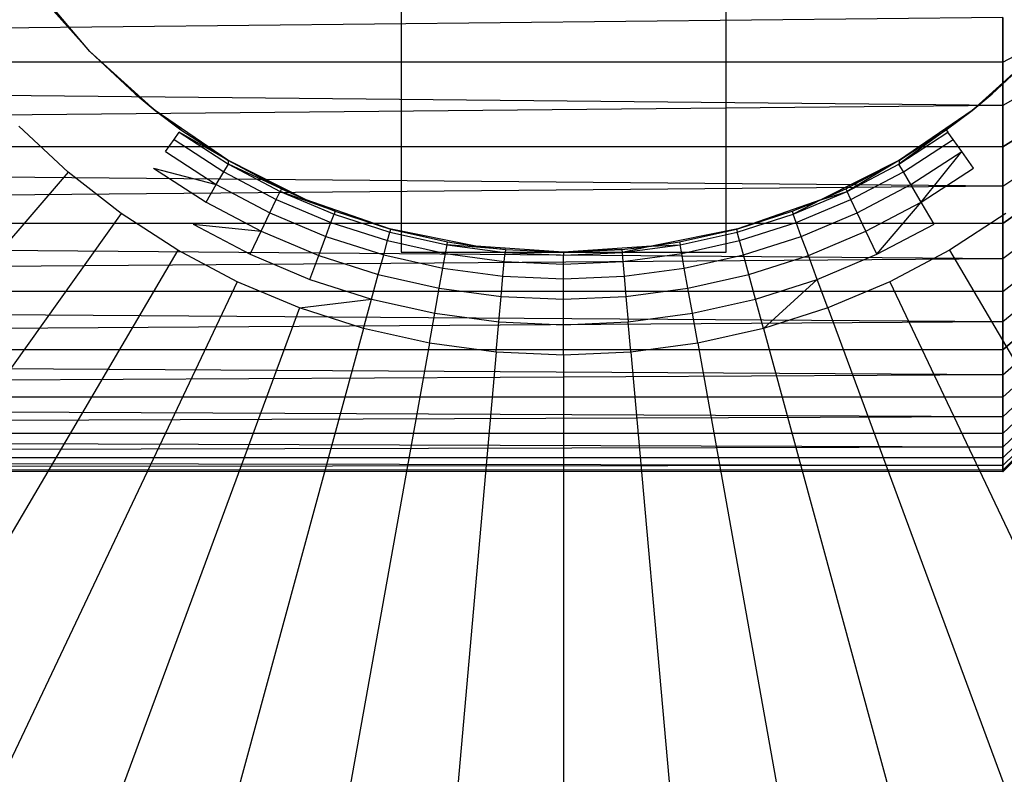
# Model space of a CAD drawing. Extents: x 1 to 115, y -55 to 55.
# Tile 5 of 86: x 8.31 to 10.55, y -2.69 to -0.97. Entities that reach past the tile are written whole.
import ezdxf

# ---------------------------------------------------------------- set-up
doc = ezdxf.new("R2010")
doc.units = 0
doc.header["$LTSCALE"] = 25.4
doc.layers.get('0').update_dxf_attribs({"linetype": 'CONTINUOUS'})

# ---------------------------------------------------------------- blocks, each defined once
blk = doc.blocks.new('NL2500025450_STL')
at = {"color": 0}
for p, q in [((12.55, 0, 53.8096), (10.55, -2, 53.8096)), ((10.55, -1.9965, 53.6911), (12.55, 0, 53.8096)), ((10.55, -1.986, 53.573), (12.55, 0, 53.8096)), ((10.55, -1.9965, 53.6911), (12.55, 0, 53.8096)), ((12.55, 0, 53.8096), (10.55, -2, 53.8096)), ((12.55, 0, 53.8096), (10.55, -1.9965, 53.9281)), ((12.55, 0, 53.8096), (10.55, -1.944, 53.3398)), ((10.55, -1.9128, 53.2255), (12.55, 0, 53.8096)), ((12.55, 0, 53.8096), (10.55, -1.944, 53.3398)), ((12.55, 0, 53.8096), (10.55, -1.9685, 53.4558)), ((12.55, 0, 53.8096), (10.55, -1.9685, 53.4558)), ((10.55, -1.986, 53.573), (12.55, 0, 53.8096)), ((12.55, 0, 53.8096), (10.55, -1.8748, 53.1132)), ((10.55, -1.8303, 53.0033), (12.55, 0, 53.8096)), ((10.55, -1.7793, 52.8963), (12.55, 0, 53.8096)), ((10.55, -1.8303, 53.0033), (12.55, 0, 53.8096)), ((12.55, 0, 53.8096), (10.55, -1.8748, 53.1132)), ((10.55, -1.9128, 53.2255), (12.55, 0, 53.8096)), ((12.55, 0, 53.8096), (10.55, -1.6588, 52.6923)), ((10.55, -1.5897, 52.596), (12.55, 0, 53.8096)), ((12.55, 0, 53.8096), (10.55, -1.6588, 52.6923)), ((12.55, 0, 53.8096), (10.55, -1.7221, 52.7925)), ((12.55, 0, 53.8096), (10.55, -1.7221, 52.7925)), ((10.55, -1.7793, 52.8963), (12.55, 0, 53.8096)), ((12.55, 0, 53.8096), (10.55, -1.515, 52.5039)), ((10.55, -1.435, 52.4165), (12.55, 0, 53.8096)), ((10.55, -1.35, 52.3339), (12.55, 0, 53.8096)), ((10.55, -1.435, 52.4165), (12.55, 0, 53.8096)), ((12.55, 0, 53.8096), (10.55, -1.515, 52.5039)), ((10.55, -1.5897, 52.596), (12.55, 0, 53.8096)), ((12.55, 0, 53.8096), (10.55, -1.166, 52.1846)), ((10.55, -1.0676, 52.1184), (12.55, 0, 53.8096)), ((12.55, 0, 53.8096), (10.55, -1.166, 52.1846)), ((12.55, 0, 53.8096), (10.55, -1.2602, 52.2565)), ((12.55, 0, 53.8096), (10.55, -1.2602, 52.2565)), ((10.55, -1.35, 52.3339), (12.55, 0, 53.8096)), ((10.55, -1.0676, 52.1184), (12.55, 0, 53.8096)), ((10.55, -1.0676, 55.5008), (12.55, 0, 53.8096)), ((12.55, 0, 53.8096), (10.55, -1.166, 55.4346)), ((10.55, -1.2602, 55.3626), (12.55, 0, 53.8096)), ((10.55, -1.35, 55.2852), (12.55, 0, 53.8096)), ((10.55, -1.2602, 55.3626), (12.55, 0, 53.8096)), ((12.55, 0, 53.8096), (10.55, -1.166, 55.4346)), ((10.55, -1.0676, 55.5008), (12.55, 0, 53.8096)), ((12.55, 0, 53.8096), (10.55, -1.515, 55.1152)), ((10.55, -1.5897, 55.0232), (12.55, 0, 53.8096)), ((12.55, 0, 53.8096), (10.55, -1.515, 55.1152)), ((12.55, 0, 53.8096), (10.55, -1.435, 55.2027)), ((12.55, 0, 53.8096), (10.55, -1.435, 55.2027)), ((10.55, -1.35, 55.2852), (12.55, 0, 53.8096)), ((12.55, 0, 53.8096), (10.55, -1.6588, 54.9269)), ((10.55, -1.7221, 54.8266), (12.55, 0, 53.8096)), ((10.55, -1.7793, 54.7228), (12.55, 0, 53.8096)), ((10.55, -1.7221, 54.8266), (12.55, 0, 53.8096)), ((12.55, 0, 53.8096), (10.55, -1.6588, 54.9269)), ((10.55, -1.5897, 55.0232), (12.55, 0, 53.8096)), ((12.55, 0, 53.8096), (10.55, -1.8748, 54.506)), ((10.55, -1.9128, 54.3937), (12.55, 0, 53.8096)), ((12.55, 0, 53.8096), (10.55, -1.8748, 54.506)), ((12.55, 0, 53.8096), (10.55, -1.8303, 54.6158)), ((12.55, 0, 53.8096), (10.55, -1.8303, 54.6158)), ((10.55, -1.7793, 54.7228), (12.55, 0, 53.8096)), ((12.55, 0, 53.8096), (10.55, -1.944, 54.2794)), ((10.55, -1.9685, 54.1634), (12.55, 0, 53.8096)), ((10.55, -1.986, 54.0461), (12.55, 0, 53.8096)), ((10.55, -1.9685, 54.1634), (12.55, 0, 53.8096)), ((12.55, 0, 53.8096), (10.55, -1.944, 54.2794)), ((10.55, -1.9128, 54.3937), (12.55, 0, 53.8096)), ((12.55, 0, 53.8096), (10.55, -1.9965, 53.9281)), ((10.55, -1.986, 54.0461), (12.55, 0, 53.8096)), ((9.18, -0.4979, 215.8196), (9.18, -1.5, 213.8096)), ((9.18, -0.4979, 215.8196), (9.18, -1.5, 213.8096)), ((9.92, -1.5, 213.8096), (9.92, -0.4979, 215.8196)), ((9.92, -1.5, 213.8096), (9.92, -0.4979, 215.8196)), ((9.18, -0.5902, 213.8096), (9.18, -1.5, 213.8096)), ((9.18, -0.5902, 213.8096), (9.18, -1.5, 213.8096)), ((9.92, -1.5, 213.8096), (9.92, -0.5902, 213.8096)), ((9.92, -1.5, 213.8096), (9.92, -0.5902, 213.8096)), ((8.4718, -1.0428, 221.8096), (8.3424, -0.8898, 221.8096)), ((8.4718, -1.0428, 221.8096), (8.3424, -0.8898, 221.8096)), ((8.3892, -0.95, 216.541), (8.4718, -1.0428, 221.8096)), ((8.3892, -0.95, 216.541), (8.4718, -1.0428, 221.8096)), ((8.3892, -0.95, 216.541), (8.4718, -1.0428, 216.541)), ((10.55, -0.9656, 52.0581), (0.7752, -1.0676, 52.1184)), ((10.55, -0.9656, 52.0581), (0.7752, -1.0676, 52.1184)), ((10.55, -0.9656, 55.5611), (0.7752, -1.0676, 55.5008)), ((10.55, -0.9656, 55.5611), (0.7752, -1.0676, 55.5008)), ((10.55, -0.9656, 52.0581), (10.55, -1.0676, 52.1184)), ((10.55, -1.0676, 55.5008), (10.55, -0.9656, 55.5611)), ((10.55, -0.9656, 52.0581), (10.55, -1.0676, 52.1184)), ((10.55, -1.0676, 55.5008), (10.55, -0.9656, 55.5611)), ((8.4718, -1.0428, 216.541), (8.4718, -1.0428, 221.8096)), ((8.4718, -1.0428, 216.541), (8.4718, -1.0428, 221.8096)), ((8.4718, -1.0428, 216.541), (8.6204, -1.1772, 221.8096)), ((8.6204, -1.1772, 221.8096), (8.4718, -1.0428, 221.8096)), ((8.4718, -1.0428, 216.541), (8.6204, -1.1772, 221.8096)), ((8.4718, -1.0428, 216.541), (8.5746, -1.1395, 216.541)), ((8.6204, -1.1772, 221.8096), (8.4718, -1.0428, 221.8096)), ((10.6282, -1.0428, 221.8096), (10.4796, -1.1772, 221.8096)), ((10.6282, -1.0428, 221.8096), (10.4796, -1.1772, 221.8096)), ((10.6223, -1.0489, 216.541), (10.4796, -1.1772, 221.8096)), ((10.6223, -1.0489, 216.541), (10.4796, -1.1772, 221.8096)), ((10.5254, -1.1395, 216.541), (10.6223, -1.0489, 216.541)), ((10.55, -1.0676, 52.1184), (0.7752, -1.0676, 52.1184)), ((10.55, -1.0676, 52.1184), (0.7752, -1.0676, 52.1184)), ((10.55, -1.166, 52.1846), (0.7752, -1.0676, 52.1184)), ((10.55, -1.166, 52.1846), (0.7752, -1.0676, 52.1184)), ((10.55, -1.166, 55.4346), (0.7752, -1.0676, 55.5008)), ((10.55, -1.0676, 55.5008), (0.7752, -1.0676, 55.5008)), ((10.55, -1.166, 55.4346), (0.7752, -1.0676, 55.5008)), ((10.55, -1.0676, 55.5008), (0.7752, -1.0676, 55.5008)), ((10.55, -1.0676, 52.1184), (10.55, -1.166, 52.1846)), ((10.55, -1.166, 55.4346), (10.55, -1.0676, 55.5008)), ((10.55, -1.0676, 52.1184), (10.55, -1.166, 52.1846)), ((10.55, -1.166, 55.4346), (10.55, -1.0676, 55.5008)), ((8.5746, -1.1395, 216.541), (8.6204, -1.1772, 216.541)), ((8.6204, -1.1772, 221.8096), (8.5746, -1.1395, 216.541)), ((8.6204, -1.1772, 221.8096), (8.5746, -1.1395, 216.541)), ((10.4796, -1.1772, 216.541), (10.5254, -1.1395, 216.541)), ((10.5254, -1.1395, 216.541), (10.4796, -1.1772, 221.8096)), ((10.5254, -1.1395, 216.541), (10.4796, -1.1772, 221.8096)), ((10.55, -1.166, 52.1846), (0.7752, -1.2602, 52.2565)), ((10.55, -1.166, 52.1846), (0.7752, -1.2602, 52.2565)), ((10.55, -1.166, 55.4346), (0.7752, -1.2602, 55.3626)), ((10.55, -1.166, 55.4346), (0.7752, -1.2602, 55.3626)), ((8.6204, -1.1772, 216.541), (8.6204, -1.1772, 221.8096)), ((8.6204, -1.1772, 216.541), (8.6204, -1.1772, 221.8096)), ((8.6204, -1.1772, 216.541), (8.6791, -1.2213, 216.541)), ((8.6791, -1.2213, 216.541), (8.6204, -1.1772, 221.8096)), ((8.6791, -1.2213, 216.541), (8.6204, -1.1772, 221.8096)), ((8.7856, -1.2906, 221.8096), (8.6204, -1.1772, 221.8096)), ((8.7856, -1.2906, 221.8096), (8.6204, -1.1772, 221.8096)), ((10.4796, -1.1772, 221.8096), (10.3144, -1.2906, 221.8096)), ((10.4796, -1.1772, 221.8096), (10.3144, -1.2906, 221.8096)), ((10.4796, -1.1772, 221.8096), (10.4209, -1.2213, 216.541)), ((10.4209, -1.2213, 216.541), (10.4796, -1.1772, 216.541)), ((10.4796, -1.1772, 221.8096), (10.4209, -1.2213, 216.541)), ((10.4796, -1.1772, 221.8096), (10.4796, -1.1772, 216.541)), ((10.4796, -1.1772, 221.8096), (10.4796, -1.1772, 216.541)), ((10.55, -1.166, 52.1846), (10.55, -1.2602, 52.2565)), ((10.55, -1.2602, 55.3626), (10.55, -1.166, 55.4346)), ((10.55, -1.166, 52.1846), (10.55, -1.2602, 52.2565)), ((10.55, -1.2602, 55.3626), (10.55, -1.166, 55.4346)), ((8.4222, -1.3175, 215.9753), (8.3102, -1.2127, 215.9753)), ((8.6633, -1.2435, 216.3339), (8.6751, -1.2269, 216.4365)), ((8.7856, -1.2906, 216.541), (8.6751, -1.2269, 216.4365)), ((8.6751, -1.2269, 216.4365), (8.787, -1.2994, 216.4365)), ((8.6751, -1.2269, 216.4365), (8.787, -1.2994, 216.4365)), ((8.6791, -1.2213, 216.541), (8.7856, -1.2906, 221.8096)), ((8.6791, -1.2213, 216.541), (8.7856, -1.2906, 221.8096)), ((8.6791, -1.2213, 216.541), (8.7856, -1.2906, 216.541)), ((10.4209, -1.2213, 216.541), (10.313, -1.2994, 216.4365)), ((10.313, -1.2994, 216.4365), (10.4249, -1.2269, 216.4365)), ((10.313, -1.2994, 216.4365), (10.4249, -1.2269, 216.4365)), ((10.3144, -1.2906, 221.8096), (10.4209, -1.2213, 216.541)), ((10.3144, -1.2906, 221.8096), (10.4209, -1.2213, 216.541)), ((10.3144, -1.2906, 216.541), (10.4209, -1.2213, 216.541)), ((10.4209, -1.2213, 216.541), (10.4249, -1.2269, 216.4365)), ((10.4367, -1.2435, 216.3339), (10.4249, -1.2269, 216.4365)), ((8.6437, -1.2709, 216.2348), (8.6633, -1.2435, 216.3339)), ((8.6633, -1.2435, 216.3339), (8.7766, -1.317, 216.3339)), ((8.6633, -1.2435, 216.3339), (8.7766, -1.317, 216.3339)), ((10.3234, -1.317, 216.3339), (10.4367, -1.2435, 216.3339)), ((10.3234, -1.317, 216.3339), (10.4367, -1.2435, 216.3339)), ((10.4563, -1.2709, 216.2348), (10.4367, -1.2435, 216.3339)), ((10.55, -1.2602, 52.2565), (0.7752, -1.2602, 52.2565)), ((10.55, -1.2602, 52.2565), (0.7752, -1.2602, 52.2565)), ((10.55, -1.35, 52.3339), (0.7752, -1.2602, 52.2565)), ((10.55, -1.35, 52.3339), (0.7752, -1.2602, 52.2565)), ((10.55, -1.35, 55.2852), (0.7752, -1.2602, 55.3626)), ((10.55, -1.2602, 55.3626), (0.7752, -1.2602, 55.3626)), ((10.55, -1.35, 55.2852), (0.7752, -1.2602, 55.3626)), ((10.55, -1.2602, 55.3626), (0.7752, -1.2602, 55.3626)), ((8.6437, -1.2709, 216.2348), (8.7596, -1.346, 216.2348)), ((10.3404, -1.346, 216.2348), (10.4563, -1.2709, 216.2348)), ((10.3638, -1.3859, 216.1409), (10.4563, -1.2709, 216.2348)), ((10.4831, -1.3085, 216.1409), (10.4563, -1.2709, 216.2348)), ((10.55, -1.2602, 52.2565), (10.55, -1.35, 52.3339)), ((10.55, -1.35, 55.2852), (10.55, -1.2602, 55.3626)), ((10.55, -1.2602, 52.2565), (10.55, -1.35, 52.3339)), ((10.55, -1.35, 55.2852), (10.55, -1.2602, 55.3626)), ((8.7766, -1.317, 216.3339), (8.787, -1.2994, 216.4365)), ((8.7766, -1.317, 216.3339), (8.787, -1.2994, 216.4365)), ((8.7856, -1.2906, 216.541), (8.7856, -1.2906, 221.8096)), ((8.7856, -1.2906, 216.541), (8.7856, -1.2906, 221.8096)), ((8.7856, -1.2906, 216.541), (8.9644, -1.381, 221.8096)), ((8.9644, -1.381, 221.8096), (8.7856, -1.2906, 221.8096)), ((8.7856, -1.2906, 216.541), (8.9644, -1.381, 221.8096)), ((8.7856, -1.2906, 216.541), (8.9077, -1.3555, 216.541)), ((8.9644, -1.381, 221.8096), (8.7856, -1.2906, 221.8096)), ((8.7856, -1.2906, 216.541), (8.9077, -1.3555, 216.541)), ((8.7856, -1.2906, 216.541), (8.787, -1.2994, 216.4365)), ((8.7856, -1.2906, 216.541), (8.787, -1.2994, 216.4365)), ((8.9077, -1.3555, 216.541), (8.787, -1.2994, 216.4365)), ((8.787, -1.2994, 216.4365), (8.9048, -1.3617, 216.4365)), ((8.9077, -1.3555, 216.541), (8.787, -1.2994, 216.4365)), ((8.787, -1.2994, 216.4365), (8.9048, -1.3617, 216.4365)), ((10.3144, -1.2906, 221.8096), (10.1356, -1.381, 221.8096)), ((10.1356, -1.381, 221.8096), (10.3144, -1.2906, 216.541)), ((10.1356, -1.381, 221.8096), (10.3144, -1.2906, 216.541)), ((10.3144, -1.2906, 221.8096), (10.1356, -1.381, 221.8096)), ((10.1923, -1.3555, 216.541), (10.3144, -1.2906, 216.541)), ((10.1923, -1.3555, 216.541), (10.3144, -1.2906, 216.541)), ((10.3144, -1.2906, 216.541), (10.1952, -1.3617, 216.4365)), ((10.3144, -1.2906, 216.541), (10.1952, -1.3617, 216.4365)), ((10.1952, -1.3617, 216.4365), (10.313, -1.2994, 216.4365)), ((10.1952, -1.3617, 216.4365), (10.313, -1.2994, 216.4365)), ((10.3144, -1.2906, 216.541), (10.313, -1.2994, 216.4365)), ((10.3234, -1.317, 216.3339), (10.313, -1.2994, 216.4365)), ((10.3234, -1.317, 216.3339), (10.313, -1.2994, 216.4365)), ((10.3144, -1.2906, 221.8096), (10.3144, -1.2906, 216.541)), ((10.3144, -1.2906, 221.8096), (10.3144, -1.2906, 216.541)), ((8.4222, -1.3175, 215.9753), (7.274, -2.6589, 214.2096)), ((8.4222, -1.3175, 215.9753), (7.274, -2.6589, 214.2096)), ((8.543, -1.4121, 215.9753), (8.4222, -1.3175, 215.9753)), ((8.6169, -1.3085, 216.1409), (8.7596, -1.346, 216.2348)), ((8.6169, -1.3085, 216.1409), (8.7362, -1.3859, 216.1409)), ((8.7596, -1.346, 216.2348), (8.7766, -1.317, 216.3339)), ((8.7596, -1.346, 216.2348), (8.7766, -1.317, 216.3339)), ((8.7766, -1.317, 216.3339), (8.8961, -1.3802, 216.3339)), ((8.7766, -1.317, 216.3339), (8.8961, -1.3802, 216.3339)), ((10.2039, -1.3802, 216.3339), (10.3234, -1.317, 216.3339)), ((10.2039, -1.3802, 216.3339), (10.3234, -1.317, 216.3339)), ((10.3404, -1.346, 216.2348), (10.3234, -1.317, 216.3339)), ((10.3404, -1.346, 216.2348), (10.3234, -1.317, 216.3339)), ((10.3638, -1.3859, 216.1409), (10.4831, -1.3085, 216.1409)), ((10.55, -1.35, 52.3339), (0.7752, -1.435, 52.4165)), ((10.55, -1.35, 52.3339), (0.7752, -1.435, 52.4165)), ((10.55, -1.35, 55.2852), (0.7752, -1.435, 55.2027)), ((10.55, -1.35, 55.2852), (0.7752, -1.435, 55.2027)), ((8.7362, -1.3859, 216.1409), (8.7596, -1.346, 216.2348)), ((8.7362, -1.3859, 216.1409), (8.7596, -1.346, 216.2348)), ((8.7596, -1.346, 216.2348), (8.8817, -1.4106, 216.2348)), ((8.7596, -1.346, 216.2348), (8.8817, -1.4106, 216.2348)), ((8.8961, -1.3802, 216.3339), (8.9048, -1.3617, 216.4365)), ((8.8961, -1.3802, 216.3339), (8.9048, -1.3617, 216.4365)), ((8.9077, -1.3555, 216.541), (8.9048, -1.3617, 216.4365)), ((9.03, -1.407, 216.541), (8.9048, -1.3617, 216.4365)), ((8.9048, -1.3617, 216.4365), (9.0277, -1.4134, 216.4365)), ((8.9048, -1.3617, 216.4365), (9.0277, -1.4134, 216.4365)), ((8.9077, -1.3555, 216.541), (8.9644, -1.381, 216.541)), ((8.9644, -1.381, 221.8096), (8.9077, -1.3555, 216.541)), ((8.9644, -1.381, 221.8096), (8.9077, -1.3555, 216.541)), ((10.0723, -1.4134, 216.4365), (10.1952, -1.3617, 216.4365)), ((10.0723, -1.4134, 216.4365), (10.1952, -1.3617, 216.4365)), ((10.1356, -1.381, 221.8096), (10.1923, -1.3555, 216.541)), ((10.1356, -1.381, 216.541), (10.1923, -1.3555, 216.541)), ((10.1356, -1.381, 221.8096), (10.1923, -1.3555, 216.541)), ((10.1356, -1.381, 216.541), (10.1952, -1.3617, 216.4365)), ((10.1923, -1.3555, 216.541), (10.1952, -1.3617, 216.4365)), ((10.2039, -1.3802, 216.3339), (10.1952, -1.3617, 216.4365)), ((10.2039, -1.3802, 216.3339), (10.1952, -1.3617, 216.4365)), ((10.2183, -1.4106, 216.2348), (10.3404, -1.346, 216.2348)), ((10.2183, -1.4106, 216.2348), (10.3404, -1.346, 216.2348)), ((10.3638, -1.3859, 216.1409), (10.3404, -1.346, 216.2348)), ((10.55, -1.35, 52.3339), (10.55, -1.435, 52.4165)), ((10.55, -1.435, 55.2027), (10.55, -1.35, 55.2852)), ((10.55, -1.35, 52.3339), (10.55, -1.435, 52.4165)), ((10.55, -1.435, 55.2027), (10.55, -1.35, 55.2852)), ((8.7362, -1.3859, 216.1409), (8.8618, -1.4524, 216.1409)), ((8.8817, -1.4106, 216.2348), (8.8961, -1.3802, 216.3339)), ((8.8817, -1.4106, 216.2348), (8.8961, -1.3802, 216.3339)), ((8.8961, -1.3802, 216.3339), (9.0206, -1.4326, 216.3339)), ((8.8961, -1.3802, 216.3339), (9.0206, -1.4326, 216.3339)), ((8.9644, -1.381, 216.541), (8.9644, -1.381, 221.8096)), ((8.9644, -1.381, 216.541), (8.9644, -1.381, 221.8096)), ((8.9644, -1.381, 216.541), (9.03, -1.407, 216.541)), ((9.03, -1.407, 216.541), (8.9644, -1.381, 221.8096)), ((9.03, -1.407, 216.541), (8.9644, -1.381, 221.8096)), ((9.1537, -1.4467, 221.8096), (8.9644, -1.381, 221.8096)), ((9.1537, -1.4467, 221.8096), (8.9644, -1.381, 221.8096)), ((10.1356, -1.381, 221.8096), (9.9463, -1.4467, 221.8096)), ((10.1356, -1.381, 221.8096), (9.9463, -1.4467, 221.8096)), ((10.07, -1.407, 216.541), (10.1356, -1.381, 221.8096)), ((10.07, -1.407, 216.541), (10.1356, -1.381, 221.8096)), ((10.07, -1.407, 216.541), (10.1356, -1.381, 216.541)), ((10.1356, -1.381, 216.541), (10.0723, -1.4134, 216.4365)), ((10.0794, -1.4326, 216.3339), (10.2039, -1.3802, 216.3339)), ((10.0794, -1.4326, 216.3339), (10.2039, -1.3802, 216.3339)), ((10.1356, -1.381, 216.541), (10.1356, -1.381, 221.8096)), ((10.1356, -1.381, 216.541), (10.1356, -1.381, 221.8096)), ((10.2183, -1.4106, 216.2348), (10.2039, -1.3802, 216.3339)), ((10.2183, -1.4106, 216.2348), (10.2039, -1.3802, 216.3339)), ((10.2382, -1.4524, 216.1409), (10.3638, -1.3859, 216.1409)), ((10.2631, -1.5049, 216.0539), (10.3638, -1.3859, 216.1409)), ((10.3933, -1.436, 216.0539), (10.3638, -1.3859, 216.1409)), ((8.8618, -1.4524, 216.1409), (8.8817, -1.4106, 216.2348)), ((8.8618, -1.4524, 216.1409), (8.8817, -1.4106, 216.2348)), ((8.8817, -1.4106, 216.2348), (9.0089, -1.4641, 216.2348)), ((8.8817, -1.4106, 216.2348), (9.0089, -1.4641, 216.2348)), ((9.03, -1.407, 216.541), (9.0277, -1.4134, 216.4365)), ((9.03, -1.407, 216.541), (9.0277, -1.4134, 216.4365)), ((9.03, -1.407, 216.541), (9.1537, -1.4467, 221.8096)), ((9.03, -1.407, 216.541), (9.1537, -1.4467, 221.8096)), ((9.03, -1.407, 216.541), (9.1564, -1.4474, 216.541)), ((9.03, -1.407, 216.541), (9.1564, -1.4474, 216.541)), ((9.9436, -1.4474, 216.541), (10.07, -1.407, 216.541)), ((9.9436, -1.4474, 216.541), (10.07, -1.407, 216.541)), ((9.9463, -1.4467, 221.8096), (10.07, -1.407, 216.541)), ((9.9463, -1.4467, 221.8096), (10.07, -1.407, 216.541)), ((10.07, -1.407, 216.541), (10.0723, -1.4134, 216.4365)), ((10.0911, -1.4641, 216.2348), (10.2183, -1.4106, 216.2348)), ((10.0911, -1.4641, 216.2348), (10.2183, -1.4106, 216.2348)), ((10.2382, -1.4524, 216.1409), (10.2183, -1.4106, 216.2348)), ((10.2382, -1.4524, 216.1409), (10.2183, -1.4106, 216.2348)), ((8.543, -1.4121, 215.9753), (7.5179, -2.8497, 214.2096)), ((8.543, -1.4121, 215.9753), (7.5179, -2.8497, 214.2096)), ((8.6718, -1.4955, 215.9753), (8.543, -1.4121, 215.9753)), ((9.0089, -1.4641, 216.2348), (9.0206, -1.4326, 216.3339)), ((9.0089, -1.4641, 216.2348), (9.0206, -1.4326, 216.3339)), ((9.0206, -1.4326, 216.3339), (9.0277, -1.4134, 216.4365)), ((9.0206, -1.4326, 216.3339), (9.0277, -1.4134, 216.4365)), ((9.0206, -1.4326, 216.3339), (9.1493, -1.4738, 216.3339)), ((9.0206, -1.4326, 216.3339), (9.1493, -1.4738, 216.3339)), ((9.0277, -1.4134, 216.4365), (9.1546, -1.4541, 216.4365)), ((9.0277, -1.4134, 216.4365), (9.1546, -1.4541, 216.4365)), ((9.9454, -1.4541, 216.4365), (10.0723, -1.4134, 216.4365)), ((9.9454, -1.4541, 216.4365), (10.0723, -1.4134, 216.4365)), ((9.9507, -1.4738, 216.3339), (10.0794, -1.4326, 216.3339)), ((9.9507, -1.4738, 216.3339), (10.0794, -1.4326, 216.3339)), ((10.0794, -1.4326, 216.3339), (10.0723, -1.4134, 216.4365)), ((10.0794, -1.4326, 216.3339), (10.0723, -1.4134, 216.4365)), ((10.0911, -1.4641, 216.2348), (10.0794, -1.4326, 216.3339)), ((10.0911, -1.4641, 216.2348), (10.0794, -1.4326, 216.3339)), ((10.5569, -1.4121, 215.9753), (10.4282, -1.4955, 215.9753)), ((10.55, -1.435, 52.4165), (0.7752, -1.435, 52.4165)), ((10.55, -1.435, 52.4165), (0.7752, -1.435, 52.4165)), ((10.55, -1.515, 52.5039), (0.7752, -1.435, 52.4165)), ((10.55, -1.515, 52.5039), (0.7752, -1.435, 52.4165)), ((10.55, -1.515, 55.1152), (0.7752, -1.435, 55.2027)), ((10.55, -1.435, 55.2027), (0.7752, -1.435, 55.2027)), ((10.55, -1.515, 55.1152), (0.7752, -1.435, 55.2027)), ((10.55, -1.435, 55.2027), (0.7752, -1.435, 55.2027)), ((8.7067, -1.436, 216.0539), (8.8618, -1.4524, 216.1409)), ((8.7067, -1.436, 216.0539), (8.8369, -1.5049, 216.0539)), ((8.8369, -1.5049, 216.0539), (8.8618, -1.4524, 216.1409)), ((8.8369, -1.5049, 216.0539), (8.8618, -1.4524, 216.1409)), ((8.8618, -1.4524, 216.1409), (8.9929, -1.5075, 216.1409)), ((8.8618, -1.4524, 216.1409), (8.9929, -1.5075, 216.1409)), ((9.1493, -1.4738, 216.3339), (9.1546, -1.4541, 216.4365)), ((9.1493, -1.4738, 216.3339), (9.1546, -1.4541, 216.4365)), ((9.1537, -1.4467, 221.8096), (9.2859, -1.4766, 216.541)), ((9.3501, -1.4866, 221.8096), (9.1537, -1.4467, 221.8096)), ((9.1564, -1.4474, 216.541), (9.1537, -1.4467, 221.8096)), ((9.1564, -1.4474, 216.541), (9.1537, -1.4467, 221.8096)), ((9.1537, -1.4467, 221.8096), (9.2859, -1.4766, 216.541)), ((9.3501, -1.4866, 221.8096), (9.1537, -1.4467, 221.8096)), ((9.1564, -1.4474, 216.541), (9.1546, -1.4541, 216.4365)), ((9.1564, -1.4474, 216.541), (9.1546, -1.4541, 216.4365)), ((9.1546, -1.4541, 216.4365), (9.2847, -1.4833, 216.4365)), ((9.1546, -1.4541, 216.4365), (9.2847, -1.4833, 216.4365)), ((9.1564, -1.4474, 216.541), (9.2859, -1.4766, 216.541)), ((9.1564, -1.4474, 216.541), (9.2859, -1.4766, 216.541)), ((9.9463, -1.4467, 221.8096), (9.7499, -1.4866, 221.8096)), ((9.9463, -1.4467, 221.8096), (9.7499, -1.4866, 221.8096)), ((9.8141, -1.4766, 216.541), (9.9463, -1.4467, 221.8096)), ((9.8141, -1.4766, 216.541), (9.9463, -1.4467, 221.8096)), ((9.8141, -1.4766, 216.541), (9.9436, -1.4474, 216.541)), ((9.8141, -1.4766, 216.541), (9.9436, -1.4474, 216.541)), ((9.8153, -1.4833, 216.4365), (9.9454, -1.4541, 216.4365)), ((9.8153, -1.4833, 216.4365), (9.9454, -1.4541, 216.4365)), ((9.9436, -1.4474, 216.541), (9.9463, -1.4467, 221.8096)), ((9.9436, -1.4474, 216.541), (9.9463, -1.4467, 221.8096)), ((9.9436, -1.4474, 216.541), (9.9454, -1.4541, 216.4365)), ((9.9436, -1.4474, 216.541), (9.9454, -1.4541, 216.4365)), ((9.9507, -1.4738, 216.3339), (9.9454, -1.4541, 216.4365)), ((9.9507, -1.4738, 216.3339), (9.9454, -1.4541, 216.4365)), ((10.1071, -1.5075, 216.1409), (10.2382, -1.4524, 216.1409)), ((10.1071, -1.5075, 216.1409), (10.2382, -1.4524, 216.1409)), ((10.2631, -1.5049, 216.0539), (10.2382, -1.4524, 216.1409)), ((10.2631, -1.5049, 216.0539), (10.3933, -1.436, 216.0539)), ((10.55, -1.435, 52.4165), (10.55, -1.515, 52.5039)), ((10.55, -1.515, 55.1152), (10.55, -1.435, 55.2027)), ((10.55, -1.435, 52.4165), (10.55, -1.515, 52.5039)), ((10.55, -1.515, 55.1152), (10.55, -1.435, 55.2027)), ((8.9929, -1.5075, 216.1409), (9.0089, -1.4641, 216.2348)), ((8.9929, -1.5075, 216.1409), (9.0089, -1.4641, 216.2348)), ((9.0089, -1.4641, 216.2348), (9.1405, -1.5062, 216.2348)), ((9.0089, -1.4641, 216.2348), (9.1405, -1.5062, 216.2348)), ((9.1405, -1.5062, 216.2348), (9.1493, -1.4738, 216.3339)), ((9.1405, -1.5062, 216.2348), (9.1493, -1.4738, 216.3339)), ((9.1493, -1.4738, 216.3339), (9.2811, -1.5034, 216.3339)), ((9.1493, -1.4738, 216.3339), (9.2811, -1.5034, 216.3339)), ((9.2847, -1.4833, 216.4365), (9.2859, -1.4766, 216.541)), ((9.2859, -1.4766, 216.541), (9.3501, -1.4866, 221.8096)), ((9.2859, -1.4766, 216.541), (9.3501, -1.4866, 221.8096)), ((9.2859, -1.4766, 216.541), (9.3501, -1.4866, 216.541)), ((9.7499, -1.4866, 221.8096), (9.8141, -1.4766, 216.541)), ((9.7499, -1.4866, 216.541), (9.8141, -1.4766, 216.541)), ((9.7499, -1.4866, 221.8096), (9.8141, -1.4766, 216.541)), ((9.8141, -1.4766, 216.541), (9.8153, -1.4833, 216.4365)), ((9.8189, -1.5034, 216.3339), (9.9507, -1.4738, 216.3339)), ((9.8189, -1.5034, 216.3339), (9.9507, -1.4738, 216.3339)), ((9.9595, -1.5062, 216.2348), (9.9507, -1.4738, 216.3339)), ((9.9595, -1.5062, 216.2348), (9.9507, -1.4738, 216.3339)), ((9.9595, -1.5062, 216.2348), (10.0911, -1.4641, 216.2348)), ((9.9595, -1.5062, 216.2348), (10.0911, -1.4641, 216.2348)), ((10.1071, -1.5075, 216.1409), (10.0911, -1.4641, 216.2348)), ((10.1071, -1.5075, 216.1409), (10.0911, -1.4641, 216.2348)), ((8.6718, -1.4955, 215.9753), (7.7777, -3.0181, 214.2096)), ((8.6718, -1.4955, 215.9753), (7.7777, -3.0181, 214.2096)), ((8.8074, -1.5673, 215.9753), (8.6718, -1.4955, 215.9753)), ((9.18, -1.5, 213.8096), (9.92, -1.5, 213.8096)), ((9.18, -1.5, 213.8096), (9.92, -1.5, 213.8096)), ((9.2811, -1.5034, 216.3339), (9.2847, -1.4833, 216.4365)), ((9.2811, -1.5034, 216.3339), (9.2847, -1.4833, 216.4365)), ((9.4174, -1.4941, 216.541), (9.2847, -1.4833, 216.4365)), ((9.2847, -1.4833, 216.4365), (9.4168, -1.5009, 216.4365)), ((9.2847, -1.4833, 216.4365), (9.4168, -1.5009, 216.4365)), ((9.55, -1.5, 221.8096), (9.3501, -1.4866, 221.8096)), ((9.3501, -1.4866, 221.8096), (9.4174, -1.4941, 216.541)), ((9.3501, -1.4866, 216.541), (9.3501, -1.4866, 221.8096)), ((9.3501, -1.4866, 216.541), (9.3501, -1.4866, 221.8096)), ((9.3501, -1.4866, 216.541), (9.4174, -1.4941, 216.541)), ((9.3501, -1.4866, 221.8096), (9.4174, -1.4941, 216.541)), ((9.55, -1.5, 221.8096), (9.3501, -1.4866, 221.8096)), ((9.415, -1.5213, 216.3339), (9.4168, -1.5009, 216.4365)), ((9.415, -1.5213, 216.3339), (9.4168, -1.5009, 216.4365)), ((9.4174, -1.4941, 216.541), (9.4168, -1.5009, 216.4365)), ((9.4174, -1.4941, 216.541), (9.4168, -1.5009, 216.4365)), ((9.4168, -1.5009, 216.4365), (9.55, -1.5068, 216.4365)), ((9.4168, -1.5009, 216.4365), (9.55, -1.5068, 216.4365)), ((9.4174, -1.4941, 216.541), (9.55, -1.5, 221.8096)), ((9.4174, -1.4941, 216.541), (9.55, -1.5, 216.541)), ((9.4174, -1.4941, 216.541), (9.55, -1.5, 221.8096)), ((9.4174, -1.4941, 216.541), (9.55, -1.5, 216.541)), ((9.7499, -1.4866, 221.8096), (9.55, -1.5, 221.8096)), ((9.7499, -1.4866, 221.8096), (9.55, -1.5, 221.8096)), ((9.55, -1.5, 216.541), (9.6826, -1.4941, 216.541)), ((9.6826, -1.4941, 216.541), (9.55, -1.5, 221.8096)), ((9.6826, -1.4941, 216.541), (9.55, -1.5, 221.8096)), ((9.55, -1.5, 216.541), (9.6826, -1.4941, 216.541)), ((9.55, -1.5, 216.541), (9.55, -1.5, 221.8096)), ((9.55, -1.5, 216.541), (9.55, -1.5, 221.8096)), ((9.55, -1.5, 216.541), (9.55, -1.5068, 216.4365)), ((9.55, -1.5, 216.541), (9.55, -1.5068, 216.4365)), ((9.55, -1.5068, 216.4365), (9.6832, -1.5009, 216.4365)), ((9.55, -1.5068, 216.4365), (9.6832, -1.5009, 216.4365)), ((9.6826, -1.4941, 216.541), (9.7499, -1.4866, 221.8096)), ((9.6826, -1.4941, 216.541), (9.7499, -1.4866, 221.8096)), ((9.6826, -1.4941, 216.541), (9.7499, -1.4866, 216.541)), ((9.6826, -1.4941, 216.541), (9.6832, -1.5009, 216.4365)), ((9.6832, -1.5009, 216.4365), (9.8153, -1.4833, 216.4365)), ((9.6832, -1.5009, 216.4365), (9.8153, -1.4833, 216.4365)), ((9.7499, -1.4866, 216.541), (9.6832, -1.5009, 216.4365)), ((9.6832, -1.5009, 216.4365), (9.685, -1.5213, 216.3339)), ((9.6832, -1.5009, 216.4365), (9.685, -1.5213, 216.3339)), ((9.7499, -1.4866, 216.541), (9.8153, -1.4833, 216.4365)), ((9.7499, -1.4866, 216.541), (9.7499, -1.4866, 221.8096)), ((9.7499, -1.4866, 216.541), (9.7499, -1.4866, 221.8096)), ((9.8189, -1.5034, 216.3339), (9.8153, -1.4833, 216.4365)), ((9.8189, -1.5034, 216.3339), (9.8153, -1.4833, 216.4365)), ((10.4282, -1.4955, 215.9753), (10.2926, -1.5673, 215.9753)), ((10.4282, -1.4955, 215.9753), (11.3223, -3.0181, 214.2096)), ((10.4282, -1.4955, 215.9753), (11.3223, -3.0181, 214.2096)), ((10.55, -1.515, 52.5039), (0.7752, -1.5897, 52.596)), ((10.55, -1.515, 52.5039), (0.7752, -1.5897, 52.596)), ((10.55, -1.515, 55.1152), (0.7752, -1.5897, 55.0232)), ((10.55, -1.515, 55.1152), (0.7752, -1.5897, 55.0232)), ((8.8369, -1.5049, 216.0539), (8.9727, -1.5621, 216.0539)), ((8.9727, -1.5621, 216.0539), (8.9929, -1.5075, 216.1409)), ((8.9727, -1.5621, 216.0539), (8.9929, -1.5075, 216.1409)), ((8.9929, -1.5075, 216.1409), (9.1283, -1.5509, 216.1409)), ((8.9929, -1.5075, 216.1409), (9.1283, -1.5509, 216.1409)), ((9.1283, -1.5509, 216.1409), (9.1405, -1.5062, 216.2348)), ((9.1283, -1.5509, 216.1409), (9.1405, -1.5062, 216.2348)), ((9.1405, -1.5062, 216.2348), (9.2752, -1.5365, 216.2348)), ((9.1405, -1.5062, 216.2348), (9.2752, -1.5365, 216.2348)), ((9.2752, -1.5365, 216.2348), (9.2811, -1.5034, 216.3339)), ((9.2752, -1.5365, 216.2348), (9.2811, -1.5034, 216.3339)), ((9.2811, -1.5034, 216.3339), (9.415, -1.5213, 216.3339)), ((9.2811, -1.5034, 216.3339), (9.415, -1.5213, 216.3339)), ((9.412, -1.5548, 216.2348), (9.415, -1.5213, 216.3339)), ((9.412, -1.5548, 216.2348), (9.415, -1.5213, 216.3339)), ((9.415, -1.5213, 216.3339), (9.55, -1.5273, 216.3339)), ((9.415, -1.5213, 216.3339), (9.55, -1.5273, 216.3339)), ((9.55, -1.5273, 216.3339), (9.55, -1.5068, 216.4365)), ((9.55, -1.5273, 216.3339), (9.55, -1.5068, 216.4365)), ((9.55, -1.5273, 216.3339), (9.685, -1.5213, 216.3339)), ((9.55, -1.5273, 216.3339), (9.685, -1.5213, 216.3339)), ((9.685, -1.5213, 216.3339), (9.8189, -1.5034, 216.3339)), ((9.685, -1.5213, 216.3339), (9.8189, -1.5034, 216.3339)), ((9.685, -1.5213, 216.3339), (9.688, -1.5548, 216.2348)), ((9.685, -1.5213, 216.3339), (9.688, -1.5548, 216.2348)), ((9.8248, -1.5365, 216.2348), (9.8189, -1.5034, 216.3339)), ((9.8248, -1.5365, 216.2348), (9.8189, -1.5034, 216.3339)), ((9.8248, -1.5365, 216.2348), (9.9595, -1.5062, 216.2348)), ((9.8248, -1.5365, 216.2348), (9.9595, -1.5062, 216.2348)), ((9.9717, -1.5509, 216.1409), (9.9595, -1.5062, 216.2348)), ((9.9717, -1.5509, 216.1409), (9.9595, -1.5062, 216.2348)), ((9.9717, -1.5509, 216.1409), (10.1071, -1.5075, 216.1409)), ((9.9717, -1.5509, 216.1409), (10.1071, -1.5075, 216.1409)), ((10.1273, -1.5621, 216.0539), (10.1071, -1.5075, 216.1409)), ((10.1273, -1.5621, 216.0539), (10.1071, -1.5075, 216.1409)), ((10.1273, -1.5621, 216.0539), (10.2631, -1.5049, 216.0539)), ((10.55, -1.515, 52.5039), (10.55, -1.5897, 52.596)), ((10.55, -1.5897, 55.0232), (10.55, -1.515, 55.1152)), ((10.55, -1.515, 52.5039), (10.55, -1.5897, 52.596)), ((10.55, -1.5897, 55.0232), (10.55, -1.515, 55.1152)), ((9.267, -1.5821, 216.1409), (9.2752, -1.5365, 216.2348)), ((9.267, -1.5821, 216.1409), (9.2752, -1.5365, 216.2348)), ((9.2752, -1.5365, 216.2348), (9.412, -1.5548, 216.2348)), ((9.2752, -1.5365, 216.2348), (9.412, -1.5548, 216.2348)), ((9.55, -1.5609, 216.2348), (9.55, -1.5273, 216.3339)), ((9.55, -1.5609, 216.2348), (9.55, -1.5273, 216.3339)), ((9.688, -1.5548, 216.2348), (9.8248, -1.5365, 216.2348)), ((9.688, -1.5548, 216.2348), (9.8248, -1.5365, 216.2348)), ((9.833, -1.5821, 216.1409), (9.8248, -1.5365, 216.2348)), ((9.833, -1.5821, 216.1409), (9.8248, -1.5365, 216.2348)), ((8.8074, -1.5673, 215.9753), (8.0514, -3.1629, 214.2096)), ((8.8074, -1.5673, 215.9753), (8.0514, -3.1629, 214.2096)), ((8.9488, -1.6268, 215.9753), (8.8074, -1.5673, 215.9753)), ((8.9727, -1.5621, 216.0539), (9.1131, -1.607, 216.0539)), ((9.1131, -1.607, 216.0539), (9.1283, -1.5509, 216.1409)), ((9.1131, -1.607, 216.0539), (9.1283, -1.5509, 216.1409)), ((9.1283, -1.5509, 216.1409), (9.267, -1.5821, 216.1409)), ((9.1283, -1.5509, 216.1409), (9.267, -1.5821, 216.1409)), ((9.408, -1.6009, 216.1409), (9.412, -1.5548, 216.2348)), ((9.408, -1.6009, 216.1409), (9.412, -1.5548, 216.2348)), ((9.412, -1.5548, 216.2348), (9.55, -1.5609, 216.2348)), ((9.412, -1.5548, 216.2348), (9.55, -1.5609, 216.2348)), ((9.55, -1.5609, 216.2348), (9.688, -1.5548, 216.2348)), ((9.55, -1.5609, 216.2348), (9.688, -1.5548, 216.2348)), ((9.55, -1.6072, 216.1409), (9.55, -1.5609, 216.2348)), ((9.55, -1.6072, 216.1409), (9.55, -1.5609, 216.2348)), ((9.688, -1.5548, 216.2348), (9.692, -1.6009, 216.1409)), ((9.688, -1.5548, 216.2348), (9.692, -1.6009, 216.1409)), ((9.833, -1.5821, 216.1409), (9.9717, -1.5509, 216.1409)), ((9.833, -1.5821, 216.1409), (9.9717, -1.5509, 216.1409)), ((9.9869, -1.607, 216.0539), (9.9717, -1.5509, 216.1409)), ((9.9869, -1.607, 216.0539), (9.9717, -1.5509, 216.1409)), ((9.9869, -1.607, 216.0539), (10.1273, -1.5621, 216.0539)), ((10.005, -1.6736, 215.9753), (10.1273, -1.5621, 216.0539)), ((10.1512, -1.6268, 215.9753), (10.1273, -1.5621, 216.0539)), ((10.2926, -1.5673, 215.9753), (10.1512, -1.6268, 215.9753)), ((10.2926, -1.5673, 215.9753), (11.0486, -3.1629, 214.2096)), ((10.2926, -1.5673, 215.9753), (11.0486, -3.1629, 214.2096)), ((10.55, -1.5897, 52.596), (0.7752, -1.5897, 52.596)), ((10.55, -1.5897, 52.596), (0.7752, -1.5897, 52.596)), ((10.55, -1.6588, 52.6923), (0.7752, -1.5897, 52.596)), ((10.55, -1.6588, 52.6923), (0.7752, -1.5897, 52.596)), ((10.55, -1.6588, 54.9269), (0.7752, -1.5897, 55.0232)), ((10.55, -1.5897, 55.0232), (0.7752, -1.5897, 55.0232)), ((10.55, -1.6588, 54.9269), (0.7752, -1.5897, 55.0232)), ((10.55, -1.5897, 55.0232), (0.7752, -1.5897, 55.0232)), ((9.2568, -1.6393, 216.0539), (9.267, -1.5821, 216.1409)), ((9.2568, -1.6393, 216.0539), (9.267, -1.5821, 216.1409)), ((9.267, -1.5821, 216.1409), (9.408, -1.6009, 216.1409)), ((9.267, -1.5821, 216.1409), (9.408, -1.6009, 216.1409)), ((9.692, -1.6009, 216.1409), (9.833, -1.5821, 216.1409)), ((9.692, -1.6009, 216.1409), (9.833, -1.5821, 216.1409)), ((9.8432, -1.6393, 216.0539), (9.833, -1.5821, 216.1409)), ((9.8432, -1.6393, 216.0539), (9.833, -1.5821, 216.1409)), ((10.55, -1.5897, 52.596), (10.55, -1.6588, 52.6923)), ((10.55, -1.6588, 54.9269), (10.55, -1.5897, 55.0232)), ((10.55, -1.5897, 52.596), (10.55, -1.6588, 52.6923)), ((10.55, -1.6588, 54.9269), (10.55, -1.5897, 55.0232)), ((8.9488, -1.6268, 215.9753), (9.1131, -1.607, 216.0539)), ((9.0949, -1.6736, 215.9753), (9.1131, -1.607, 216.0539)), ((9.0949, -1.6736, 215.9753), (9.1131, -1.607, 216.0539)), ((9.1131, -1.607, 216.0539), (9.2568, -1.6393, 216.0539)), ((9.1131, -1.607, 216.0539), (9.2568, -1.6393, 216.0539)), ((9.4028, -1.6588, 216.0539), (9.408, -1.6009, 216.1409)), ((9.4028, -1.6588, 216.0539), (9.408, -1.6009, 216.1409)), ((9.408, -1.6009, 216.1409), (9.55, -1.6072, 216.1409)), ((9.408, -1.6009, 216.1409), (9.55, -1.6072, 216.1409)), ((9.55, -1.6072, 216.1409), (9.692, -1.6009, 216.1409)), ((9.55, -1.6072, 216.1409), (9.692, -1.6009, 216.1409)), ((9.55, -1.6653, 216.0539), (9.55, -1.6072, 216.1409)), ((9.55, -1.6653, 216.0539), (9.55, -1.6072, 216.1409)), ((9.692, -1.6009, 216.1409), (9.6972, -1.6588, 216.0539)), ((9.692, -1.6009, 216.1409), (9.6972, -1.6588, 216.0539)), ((9.8432, -1.6393, 216.0539), (9.9869, -1.607, 216.0539)), ((9.8432, -1.6393, 216.0539), (9.9869, -1.607, 216.0539)), ((10.005, -1.6736, 215.9753), (9.9869, -1.607, 216.0539)), ((8.9488, -1.6268, 215.9753), (8.3368, -3.283, 214.2096)), ((8.9488, -1.6268, 215.9753), (8.3368, -3.283, 214.2096)), ((9.0949, -1.6736, 215.9753), (8.9488, -1.6268, 215.9753)), ((9.0949, -1.6736, 215.9753), (8.9488, -1.6268, 215.9753)), ((10.1512, -1.6268, 215.9753), (10.005, -1.6736, 215.9753)), ((10.1512, -1.6268, 215.9753), (10.005, -1.6736, 215.9753)), ((10.1512, -1.6268, 215.9753), (10.7632, -3.283, 214.2096)), ((10.1512, -1.6268, 215.9753), (10.7632, -3.283, 214.2096)), ((9.2446, -1.7072, 215.9753), (9.2568, -1.6393, 216.0539)), ((9.2446, -1.7072, 215.9753), (9.2568, -1.6393, 216.0539)), ((9.2568, -1.6393, 216.0539), (9.4028, -1.6588, 216.0539)), ((9.2568, -1.6393, 216.0539), (9.4028, -1.6588, 216.0539)), ((9.6972, -1.6588, 216.0539), (9.8432, -1.6393, 216.0539)), ((9.6972, -1.6588, 216.0539), (9.8432, -1.6393, 216.0539)), ((9.8554, -1.7072, 215.9753), (9.8432, -1.6393, 216.0539)), ((9.8554, -1.7072, 215.9753), (9.8432, -1.6393, 216.0539)), ((10.55, -1.6588, 52.6923), (0.7752, -1.7221, 52.7925)), ((10.55, -1.6588, 52.6923), (0.7752, -1.7221, 52.7925)), ((10.55, -1.6588, 54.9269), (0.7752, -1.7221, 54.8266)), ((10.55, -1.6588, 54.9269), (0.7752, -1.7221, 54.8266)), ((9.0949, -1.6736, 215.9753), (8.6317, -3.3774, 214.2096)), ((9.0949, -1.6736, 215.9753), (8.6317, -3.3774, 214.2096)), ((9.2446, -1.7072, 215.9753), (9.0949, -1.6736, 215.9753)), ((9.2446, -1.7072, 215.9753), (9.0949, -1.6736, 215.9753)), ((9.3967, -1.7275, 215.9753), (9.4028, -1.6588, 216.0539)), ((9.3967, -1.7275, 215.9753), (9.4028, -1.6588, 216.0539)), ((9.4028, -1.6588, 216.0539), (9.55, -1.6653, 216.0539)), ((9.4028, -1.6588, 216.0539), (9.55, -1.6653, 216.0539)), ((9.55, -1.6653, 216.0539), (9.6972, -1.6588, 216.0539)), ((9.55, -1.6653, 216.0539), (9.6972, -1.6588, 216.0539)), ((9.55, -1.7343, 215.9753), (9.55, -1.6653, 216.0539)), ((9.55, -1.7343, 215.9753), (9.55, -1.6653, 216.0539)), ((9.7033, -1.7275, 215.9753), (9.6972, -1.6588, 216.0539)), ((9.7033, -1.7275, 215.9753), (9.6972, -1.6588, 216.0539)), ((10.005, -1.6736, 215.9753), (9.8554, -1.7072, 215.9753)), ((10.005, -1.6736, 215.9753), (9.8554, -1.7072, 215.9753)), ((10.005, -1.6736, 215.9753), (10.4683, -3.3774, 214.2096)), ((10.005, -1.6736, 215.9753), (10.4683, -3.3774, 214.2096)), ((10.55, -1.6588, 52.6923), (10.55, -1.7221, 52.7925)), ((10.55, -1.7221, 54.8266), (10.55, -1.6588, 54.9269)), ((10.55, -1.6588, 52.6923), (10.55, -1.7221, 52.7925)), ((10.55, -1.7221, 54.8266), (10.55, -1.6588, 54.9269)), ((10.55, -1.7221, 52.7925), (0.7752, -1.7221, 52.7925)), ((10.55, -1.7221, 52.7925), (0.7752, -1.7221, 52.7925)), ((10.55, -1.7793, 52.8963), (0.7752, -1.7221, 52.7925)), ((10.55, -1.7793, 52.8963), (0.7752, -1.7221, 52.7925)), ((10.55, -1.7793, 54.7228), (0.7752, -1.7221, 54.8266)), ((10.55, -1.7221, 54.8266), (0.7752, -1.7221, 54.8266)), ((10.55, -1.7793, 54.7228), (0.7752, -1.7221, 54.8266)), ((10.55, -1.7221, 54.8266), (0.7752, -1.7221, 54.8266)), ((9.2446, -1.7072, 215.9753), (8.9338, -3.4453, 214.2096)), ((9.2446, -1.7072, 215.9753), (8.9338, -3.4453, 214.2096)), ((9.3967, -1.7275, 215.9753), (9.2446, -1.7072, 215.9753)), ((9.3967, -1.7275, 215.9753), (9.2446, -1.7072, 215.9753)), ((9.8554, -1.7072, 215.9753), (9.7033, -1.7275, 215.9753)), ((9.8554, -1.7072, 215.9753), (9.7033, -1.7275, 215.9753)), ((9.8554, -1.7072, 215.9753), (10.1662, -3.4453, 214.2096)), ((9.8554, -1.7072, 215.9753), (10.1662, -3.4453, 214.2096)), ((10.55, -1.7221, 52.7925), (10.55, -1.7793, 52.8963)), ((10.55, -1.7793, 54.7228), (10.55, -1.7221, 54.8266)), ((10.55, -1.7221, 52.7925), (10.55, -1.7793, 52.8963)), ((10.55, -1.7793, 54.7228), (10.55, -1.7221, 54.8266)), ((9.3967, -1.7275, 215.9753), (9.2407, -3.4863, 214.2096)), ((9.3967, -1.7275, 215.9753), (9.2407, -3.4863, 214.2096)), ((9.55, -1.7343, 215.9753), (9.3967, -1.7275, 215.9753)), ((9.55, -1.7343, 215.9753), (9.3967, -1.7275, 215.9753)), ((9.7033, -1.7275, 215.9753), (9.55, -1.7343, 215.9753)), ((9.7033, -1.7275, 215.9753), (9.55, -1.7343, 215.9753)), ((9.55, -1.7343, 215.9753), (9.55, -3.5, 214.2096)), ((9.55, -1.7343, 215.9753), (9.55, -3.5, 214.2096)), ((9.7033, -1.7275, 215.9753), (9.8593, -3.4863, 214.2096)), ((9.7033, -1.7275, 215.9753), (9.8593, -3.4863, 214.2096)), ((10.55, -1.7793, 52.8963), (0.7752, -1.8303, 53.0033)), ((10.55, -1.7793, 52.8963), (0.7752, -1.8303, 53.0033)), ((10.55, -1.7793, 54.7228), (0.7752, -1.8303, 54.6158)), ((10.55, -1.7793, 54.7228), (0.7752, -1.8303, 54.6158)), ((10.55, -1.7793, 52.8963), (10.55, -1.8303, 53.0033)), ((10.55, -1.8303, 54.6158), (10.55, -1.7793, 54.7228)), ((10.55, -1.7793, 52.8963), (10.55, -1.8303, 53.0033)), ((10.55, -1.8303, 54.6158), (10.55, -1.7793, 54.7228)), ((10.55, -1.8303, 53.0033), (0.7752, -1.8303, 53.0033)), ((10.55, -1.8303, 53.0033), (0.7752, -1.8303, 53.0033)), ((10.55, -1.8748, 53.1132), (0.7752, -1.8303, 53.0033)), ((10.55, -1.8748, 53.1132), (0.7752, -1.8303, 53.0033)), ((10.55, -1.8748, 54.506), (0.7752, -1.8303, 54.6158)), ((10.55, -1.8303, 54.6158), (0.7752, -1.8303, 54.6158)), ((10.55, -1.8748, 54.506), (0.7752, -1.8303, 54.6158)), ((10.55, -1.8303, 54.6158), (0.7752, -1.8303, 54.6158)), ((10.55, -1.8303, 53.0033), (10.55, -1.8748, 53.1132)), ((10.55, -1.8748, 54.506), (10.55, -1.8303, 54.6158)), ((10.55, -1.8303, 53.0033), (10.55, -1.8748, 53.1132)), ((10.55, -1.8748, 54.506), (10.55, -1.8303, 54.6158)), ((10.55, -1.8748, 53.1132), (0.7752, -1.9128, 53.2255)), ((10.55, -1.8748, 53.1132), (0.7752, -1.9128, 53.2255)), ((10.55, -1.8748, 54.506), (0.7752, -1.9128, 54.3937)), ((10.55, -1.8748, 54.506), (0.7752, -1.9128, 54.3937)), ((10.55, -1.8748, 53.1132), (10.55, -1.9128, 53.2255)), ((10.55, -1.9128, 54.3937), (10.55, -1.8748, 54.506)), ((10.55, -1.8748, 53.1132), (10.55, -1.9128, 53.2255)), ((10.55, -1.9128, 54.3937), (10.55, -1.8748, 54.506)), ((10.55, -1.9128, 53.2255), (0.7752, -1.9128, 53.2255)), ((10.55, -1.9128, 53.2255), (0.7752, -1.9128, 53.2255)), ((10.55, -1.944, 53.3398), (0.7752, -1.9128, 53.2255)), ((10.55, -1.944, 53.3398), (0.7752, -1.9128, 53.2255)), ((10.55, -1.944, 54.2794), (0.7752, -1.9128, 54.3937)), ((10.55, -1.9128, 54.3937), (0.7752, -1.9128, 54.3937)), ((10.55, -1.944, 54.2794), (0.7752, -1.9128, 54.3937)), ((10.55, -1.9128, 54.3937), (0.7752, -1.9128, 54.3937)), ((10.55, -1.9128, 53.2255), (10.55, -1.944, 53.3398)), ((10.55, -1.944, 54.2794), (10.55, -1.9128, 54.3937)), ((10.55, -1.9128, 53.2255), (10.55, -1.944, 53.3398)), ((10.55, -1.944, 54.2794), (10.55, -1.9128, 54.3937)), ((10.55, -1.944, 53.3398), (0.7752, -1.9685, 53.4558)), ((10.55, -1.944, 53.3398), (0.7752, -1.9685, 53.4558)), ((10.55, -1.944, 54.2794), (0.7752, -1.9685, 54.1634)), ((10.55, -1.944, 54.2794), (0.7752, -1.9685, 54.1634)), ((10.55, -1.944, 53.3398), (10.55, -1.9685, 53.4558)), ((10.55, -1.9685, 54.1634), (10.55, -1.944, 54.2794)), ((10.55, -1.944, 53.3398), (10.55, -1.9685, 53.4558)), ((10.55, -1.9685, 54.1634), (10.55, -1.944, 54.2794)), ((10.55, -1.9685, 53.4558), (0.7752, -1.9685, 53.4558)), ((10.55, -1.9685, 53.4558), (0.7752, -1.9685, 53.4558)), ((10.55, -1.986, 53.573), (0.7752, -1.9685, 53.4558)), ((10.55, -1.986, 53.573), (0.7752, -1.9685, 53.4558)), ((10.55, -1.986, 54.0461), (0.7752, -1.9685, 54.1634)), ((10.55, -1.9685, 54.1634), (0.7752, -1.9685, 54.1634)), ((10.55, -1.986, 54.0461), (0.7752, -1.9685, 54.1634)), ((10.55, -1.9685, 54.1634), (0.7752, -1.9685, 54.1634)), ((10.55, -1.9685, 53.4558), (10.55, -1.986, 53.573)), ((10.55, -1.986, 54.0461), (10.55, -1.9685, 54.1634)), ((10.55, -1.9685, 53.4558), (10.55, -1.986, 53.573)), ((10.55, -1.986, 54.0461), (10.55, -1.9685, 54.1634)), ((10.55, -1.986, 53.573), (0.7752, -1.9965, 53.6911)), ((10.55, -1.986, 53.573), (0.7752, -1.9965, 53.6911)), ((10.55, -1.986, 54.0461), (0.7752, -1.9965, 53.9281)), ((10.55, -1.986, 54.0461), (0.7752, -1.9965, 53.9281)), ((10.55, -1.986, 53.573), (10.55, -1.9965, 53.6911)), ((10.55, -1.9965, 53.9281), (10.55, -1.986, 54.0461)), ((10.55, -1.986, 53.573), (10.55, -1.9965, 53.6911)), ((10.55, -1.9965, 53.9281), (10.55, -1.986, 54.0461)), ((10.55, -1.9965, 53.6911), (0.7752, -1.9965, 53.6911)), ((10.55, -1.9965, 53.6911), (0.7752, -1.9965, 53.6911)), ((10.55, -2, 53.8096), (0.7752, -1.9965, 53.6911)), ((10.55, -2, 53.8096), (0.7752, -1.9965, 53.6911)), ((10.55, -2, 53.8096), (0.7752, -1.9965, 53.9281)), ((10.55, -1.9965, 53.9281), (0.7752, -1.9965, 53.9281)), ((10.55, -2, 53.8096), (0.7752, -1.9965, 53.9281)), ((10.55, -1.9965, 53.9281), (0.7752, -1.9965, 53.9281)), ((10.55, -1.9965, 53.6911), (10.55, -2, 53.8096)), ((10.55, -2, 53.8096), (10.55, -1.9965, 53.9281)), ((10.55, -1.9965, 53.6911), (10.55, -2, 53.8096)), ((10.55, -2, 53.8096), (10.55, -1.9965, 53.9281))]:
    blk.add_line(p, q, dxfattribs=at)

msp = doc.modelspace()

# ---------------------------------------------------------------- block references
at = {"color": 0}
msp.add_blockref('NL2500025450_STL', (0, 0, 200), dxfattribs=at)

doc.saveas('drawing.dxf')
